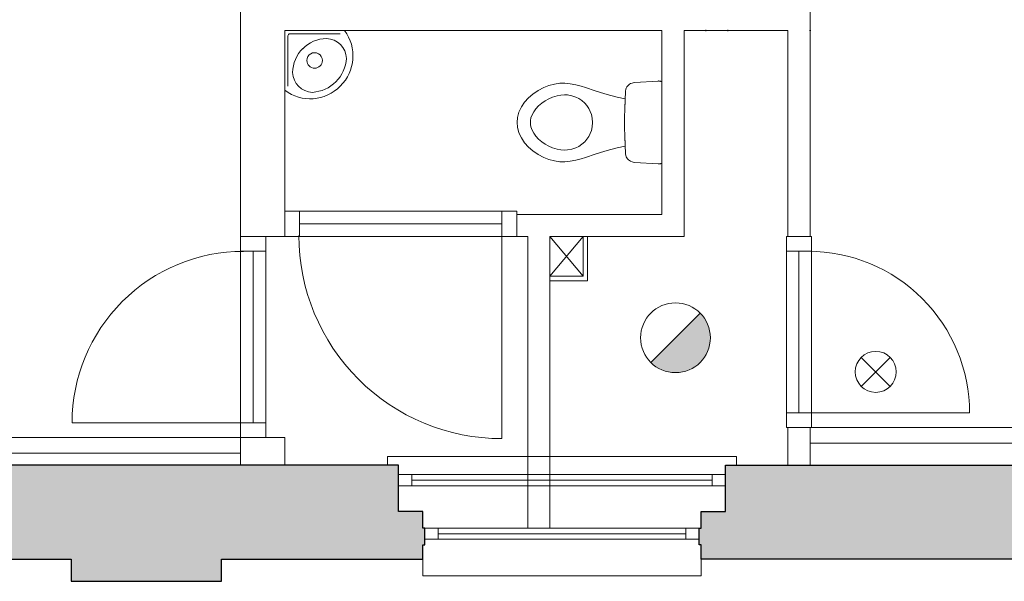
# Model space of a CAD drawing. Header units: millimetres. Extents: x -13022 to 1371524, y -38729 to 632593.
# Tile 144 of 256: x 857677 to 862131, y -13352 to -10812. Entities that reach past the tile are written whole.
import ezdxf

# ---------------------------------------------------------------- set-up
doc = ezdxf.new("R2010")
doc.units = ezdxf.units.MM
doc.header["$LTSCALE"] = 35
doc.set_wipeout_variables(frame=1)
doc.linetypes.add('DASHED', pattern=[200, 100, -100])
doc.layers.add('Al65----_beveiliging-inst', color=92, linetype='Continuous', lineweight=9)
doc.layers.add('brandveiligheid voorzieningen', color=10, linetype='Continuous', lineweight=9)
for name, color, linetype in [('LAYER102', 1, 'Continuous'), ('LAYER111', 7, 'Continuous'), ('LAYER22', 7, 'Continuous'), ('LAYER24', 7, 'Continuous'), ('LAYER28', 7, 'Continuous'), ('LAYER30', 7, 'Continuous'), ('LAYER31', 7, 'Continuous'), ('LAYER74', 7, 'Continuous')]:
    doc.layers.add(name, color=color, linetype=linetype)

# ---------------------------------------------------------------- blocks, each defined once
blk = doc.blocks.new('Nevenindicator')
at = {"layer": 'Al65----_beveiliging-inst', "color": 92, "ltscale": 0.7}
for p, q in [((159.186, -81.935), (161.371, -79.75)), ((159.186, -79.75), (161.371, -81.935))]:
    blk.add_line(p, q, dxfattribs=at)
blk.add_circle((160.278, -80.842), 1.545, dxfattribs=at)
blk = doc.blocks.new('Brandmelder')
at = {"layer": 'brandveiligheid voorzieningen'}
blk.add_hatch(color=256, dxfattribs=at).paths.add_polyline_path([(76.618, -89.802, 0.198912), (75.848, -87.943), (72.13, -91.661, 0.668179)])
blk.add_line((72.13, -91.661), (75.848, -87.943), dxfattribs=at)
blk.add_circle((73.989, -89.802), 2.629, dxfattribs=at)

msp = doc.modelspace()

# ---------------------------------------------------------------- linework, layer by layer
at = {"layer": 'LAYER22', "color": 7, "linetype": 'Continuous', "lineweight": 18}
msp.add_lwpolyline([(859500.125, -13251.543), (859500.125, -13326.543), (860760.062, -13326.543), (860760.062, -13251.543)], dxfattribs=at)
at = {"layer": 'LAYER22', "color": 7, "linetype": 'DASHED', "lineweight": 18}
msp.add_lwpolyline([(859500.125, -13251.543), (859500.125, -13326.543), (860760.062, -13326.543), (860760.062, -13251.543)], dxfattribs=at)
at = {"layer": 'LAYER30', "color": 7, "linetype": 'Continuous', "lineweight": 18}
for points in [[(859858.5, -11678.55), (858943.187, -11678.55)], [(859858.5, -11735.55), (858943.187, -11735.55)], [(859858.5, -11792.55), (858943.187, -11792.55)], [(858676.125, -11859.558), (858676.125, -12634.629)], [(858733.125, -11859.558), (858733.125, -12634.629)], [(858790.125, -11859.558), (858790.125, -12634.629)], [(861145.125, -11859.55), (861145.125, -12589.488)], [(861202.125, -11859.55), (861202.125, -12589.488)], [(861259.125, -11859.55), (861259.125, -12589.488)], [(859570.125, -13136.535), (860690.125, -13136.535)], [(859570.125, -13161.535), (860690.125, -13161.535)]]:
    msp.add_lwpolyline(points, dxfattribs=at)
for points in [[(859450.156, -12869.222), (859390.156, -12869.222), (859390.156, -12919.222), (859450.156, -12919.222)], [(860870.125, -12869.222), (860810.125, -12869.222), (860810.125, -12919.222), (860870.125, -12919.222)], [(859510.125, -13161.535), (859570.125, -13161.535), (859570.125, -13111.535), (859510.125, -13111.535)], [(860690.125, -13161.535), (860750.125, -13161.535), (860750.125, -13111.535), (860690.125, -13111.535)]]:
    msp.add_lwpolyline(points, close=True, dxfattribs=at)
at = {"layer": 'LAYER31', "color": 7, "linetype": 'Continuous', "lineweight": 18}
for points in [[(859858.5, -11787.906), (859858.5, -12706.464, -0.41421361), (858939.937, -11787.906)], [(858688.937, -12634.629), (857913.969, -12634.629, -0.41421361), (858688.937, -11859.652)], [(861243.75, -12589.488), (861973.937, -12589.488, 0.41421361), (861243.75, -11859.281)]]:
    msp.add_lwpolyline(points, format="xyb", dxfattribs=at)

# ---------------------------------------------------------------- block references
at = {"layer": 'Al65----_beveiliging-inst', "xscale": 60, "yscale": 60, "zscale": 60}
for name, p in [('Brandmelder', (856204.165, -6862.303)), ('Nevenindicator', (851932.563, -7553.97))]:
    msp.add_blockref(name, p, dxfattribs=at)

# ---------------------------------------------------------------- wipeouts: each hides what was drawn before it
at = {"linetype": 'Continuous'}
for points in [[(858876.125, -11792.55), (858776.125, -11792.55), (858676.125, -11792.55), (858676.125, -10761.55), (858776.125, -10761.55), (858876.125, -10861.55)], [(860780.625, -10861.55), (860830.625, -10761.55), (860880.625, -10861.55), (860880.625, -10861.55), (860830.625, -10861.55)], [(861152.125, -10861.55), (861202.125, -10761.55), (861252.125, -10861.55), (861252.125, -11792.55), (861202.125, -11792.55), (861152.125, -11792.55)], [(860412.125, -11277.05), (860412.469, -11301.722), (860413.656, -11337.82), (860415.937, -11383.421), (860379.062, -11391.75), (860351.719, -11398.515), (860323.469, -11406.546), (860279.969, -11420.546), (860236.219, -11435.609), (860217.094, -11441.738), (860193, -11447.812), (860167.656, -11452.515), (860143.406, -11455.035), (860120.562, -11454.445), (860096.937, -11450.976), (860070.531, -11443.882), (860047.594, -11434.933), (860022.906, -11422.136), (859997.5, -11404.828), (859979.156, -11388.867), (859961.156, -11368.914), (859946.406, -11347.082), (859935.5, -11323.64), (859928.906, -11298.836), (859927.125, -11277.05), (859928.906, -11255.261), (859935.5, -11230.461), (859946.406, -11207.019), (859961.156, -11185.187), (859979.156, -11165.23), (859997.5, -11149.273), (860022.906, -11131.961), (860047.594, -11119.164), (860070.531, -11110.218), (860096.937, -11103.125), (860120.562, -11099.656), (860143.406, -11099.066), (860167.656, -11101.586), (860193, -11106.289), (860217.094, -11112.359), (860236.219, -11118.488), (860279.969, -11133.554), (860323.469, -11147.55), (860351.719, -11155.586), (860379.062, -11162.351), (860415.937, -11170.679), (860413.656, -11216.281), (860412.469, -11252.375)], [(860075.5, -13111.55), (860025.5, -13111.55), (859975.5, -13111.55), (859975.5, -11792.55), (860025.5, -11742.55), (860075.5, -11792.55)], [(861252.125, -12726.488), (861252.125, -12656.488), (884207.125, -12656.55), (884207.125, -12726.55)], [(834293.156, -12771.55), (834223.156, -12701.55), (858676.156, -12701.55), (858676.156, -12771.55)]]:
    msp.add_wipeout(points, dxfattribs=at).dxf.layer = 'LAYER111'

# ---------------------------------------------------------------- next in the draw order: linework, layer by layer
at = {"layer": 'LAYER102', "color": 7, "linetype": 'Continuous', "lineweight": 18}
for points in [[(858676.125, -11792.55), (858676.125, -10761.55)], [(858876.125, -10861.55), (858876.125, -11792.55)], [(860880.625, -10861.55), (860830.625, -10861.55), (860780.625, -10861.55)], [(861152.125, -11792.55), (861152.125, -10861.55)], [(861252.125, -10861.55), (861252.125, -11792.55)], [(858876.125, -11792.55), (858776.125, -11792.55), (858676.125, -11792.55)], [(859975.5, -13111.55), (859975.5, -11792.55)], [(860075.5, -11792.55), (860075.5, -13111.55)], [(861252.125, -11792.55), (861202.125, -11792.55), (861152.125, -11792.55)], [(834223.156, -12701.55), (858676.156, -12701.55)], [(858676.156, -12701.55), (858676.156, -12771.55)], [(858676.156, -12771.55), (834293.156, -12771.55)], [(860075.5, -13111.55), (860025.5, -13111.55), (859975.5, -13111.55)]]:
    msp.add_lwpolyline(points, dxfattribs=at)
at = {"layer": 'LAYER102', "color": 7, "linetype": 'DASHED', "lineweight": 18}
for points in [[(858676.125, -11792.55), (858676.125, -10761.55)], [(858876.125, -11792.55), (858776.125, -11792.55), (858676.125, -11792.55)], [(861252.125, -11792.55), (861202.125, -11792.55), (861152.125, -11792.55)], [(860075.5, -13111.55), (860025.5, -13111.55), (859975.5, -13111.55)]]:
    msp.add_lwpolyline(points, dxfattribs=at)
at = {"layer": 'LAYER102', "color": 7, "linetype": 'Continuous', "lineweight": 18}
msp.add_lwpolyline([(861252.125, -12726.488), (861252.125, -12656.488), (884207.125, -12656.55), (884207.125, -12726.55)], close=True, dxfattribs=at)
at = {"layer": 'LAYER102', "color": 7, "linetype": 'Continuous'}
for p in [(860780.625, -10861.55), (860880.625, -10861.55)]:
    msp.add_point(p, dxfattribs=at)
at = {"layer": 'LAYER22', "color": 7, "linetype": 'Continuous', "lineweight": 18}
msp.add_lwpolyline([(860920.125, -12826.535), (860920.125, -12786.535), (859340.187, -12786.535), (859340.187, -12826.535)], dxfattribs=at)
at = {"layer": 'LAYER22', "color": 7, "linetype": 'DASHED', "lineweight": 18}
msp.add_lwpolyline([(860920.125, -12826.535), (860920.125, -12786.535), (859340.187, -12786.535), (859340.187, -12826.535)], dxfattribs=at)
at = {"layer": 'LAYER30', "color": 7, "linetype": 'Continuous', "lineweight": 18}
for points in [[(858943.187, -11792.55), (858876.187, -11792.55), (858876.187, -11678.55), (858943.187, -11678.55)], [(858790.125, -11792.558), (858790.125, -11859.558), (858676.125, -11859.558), (858676.125, -11792.558)], [(861259.125, -11792.55), (861259.125, -11859.55), (861145.125, -11859.55), (861145.125, -11792.55)]]:
    msp.add_lwpolyline(points, close=True, dxfattribs=at)
for points in [[(860810.125, -12869.222), (859450.156, -12869.222)], [(860810.125, -12894.222), (859450.156, -12894.222)], [(860810.125, -12919.222), (859450.156, -12919.222)], [(859570.125, -13111.535), (860690.125, -13111.535)]]:
    msp.add_lwpolyline(points, dxfattribs=at)
at = {"layer": 'LAYER74', "color": 7, "linetype": 'Continuous', "lineweight": 13}
msp.add_lwpolyline([(860412.125, -11277.05), (860412.469, -11301.722), (860413.656, -11337.82), (860415.937, -11383.421), (860379.062, -11391.75), (860351.719, -11398.515), (860323.469, -11406.546), (860279.969, -11420.546), (860236.219, -11435.609), (860217.094, -11441.738), (860193, -11447.812), (860167.656, -11452.515), (860143.406, -11455.035), (860120.562, -11454.445), (860096.937, -11450.976), (860070.531, -11443.882), (860047.594, -11434.933), (860022.906, -11422.136), (859997.5, -11404.828), (859979.156, -11388.867), (859961.156, -11368.914), (859946.406, -11347.082), (859935.5, -11323.64), (859928.906, -11298.836), (859927.125, -11277.05), (859928.906, -11255.261), (859935.5, -11230.461), (859946.406, -11207.019), (859961.156, -11185.187), (859979.156, -11165.23), (859997.5, -11149.273), (860022.906, -11131.961), (860047.594, -11119.164), (860070.531, -11110.218), (860096.937, -11103.125), (860120.562, -11099.656), (860143.406, -11099.066), (860167.656, -11101.586), (860193, -11106.289), (860217.094, -11112.359), (860236.219, -11118.488), (860279.969, -11133.554), (860323.469, -11147.55), (860351.719, -11155.586), (860379.062, -11162.351), (860415.937, -11170.679), (860413.656, -11216.281), (860412.469, -11252.375)], close=True, dxfattribs=at)
for points in [[(860268.531, -11277.05), (860267.125, -11258.07), (860263.344, -11241.039), (860258.125, -11226.8), (860251.25, -11213.363), (860242.812, -11200.921), (860233.031, -11189.668), (860220.406, -11178.39), (860206.344, -11168.898), (860193.031, -11162.226), (860174.781, -11156.05), (860155.344, -11152.699), (860141.562, -11152.199), (860124.719, -11153.535), (860107.562, -11156.843), (860087.937, -11162.886), (860070.969, -11170.082), (860054.656, -11178.906), (860039.469, -11189.129), (860023.906, -11202.23), (860012.094, -11214.816), (860002.312, -11228.23), (859994.812, -11242.183), (859989.719, -11256.746), (859987.687, -11267.597), (859987.156, -11277.05)], [(860268.531, -11277.05), (860267.125, -11296.031), (860263.344, -11313.062), (860258.125, -11327.3), (860251.25, -11340.738), (860242.812, -11353.175), (860233.031, -11364.433), (860220.406, -11375.707), (860206.344, -11385.203), (860193.031, -11391.875), (860174.781, -11398.05), (860155.344, -11401.402), (860141.562, -11401.898), (860124.719, -11400.566), (860107.562, -11397.257), (860087.937, -11391.211), (860070.969, -11384.019), (860054.656, -11375.191), (860039.469, -11364.972), (860023.906, -11351.871), (860012.094, -11339.285), (860002.312, -11325.871), (859994.812, -11311.914), (859989.719, -11297.355), (859987.687, -11286.5), (859987.156, -11277.05)]]:
    msp.add_lwpolyline(points, dxfattribs=at)

# ---------------------------------------------------------------- next in the draw order: wipeouts: each hides what was drawn before it
at = {"linetype": 'Continuous'}
for points in [[(858876.125, -10861.55), (858776.125, -10761.55), (858876.125, -10661.55), (860582, -10661.55), (860632.062, -10761.55), (860582.062, -10861.55)], [(860075.5, -11792.55), (860025.5, -11742.55), (860025.5, -11692.55), (860582.125, -11692.55), (860632.125, -11742.55), (860682.125, -11792.55)], [(861152.125, -12656.488), (861252.125, -12656.488), (861252.125, -12826.55), (861152.125, -12826.55)], [(858676.125, -12701.629), (858876.125, -12701.629), (858876.125, -12826.55), (858676.125, -12826.55)]]:
    msp.add_wipeout(points, dxfattribs=at).dxf.layer = 'LAYER111'

# ---------------------------------------------------------------- next in the draw order: hatches: boundary and pattern name
at = {"layer": 'LAYER111', "linetype": 'Continuous', "lineweight": 5}
for points in [[(859390.125, -12826.55), (859390.125, -13036.543), (859500.125, -13036.543), (859500.125, -13111.543), (859510.125, -13111.55), (859510.125, -13186.535), (859500.125, -13186.535), (859500.125, -13251.543), (858590.125, -13251.55), (858590.125, -13351.55), (857910.125, -13351.55), (857910.125, -13251.543), (857168.125, -13251.535), (857168.125, -13186.535), (857158.125, -13186.535), (857158.125, -13111.55), (857168.125, -13111.543), (857168.125, -13036.543), (857278.125, -13036.543), (857278.125, -12826.55)], [(862255.125, -12826.55), (862255.125, -13036.55), (862365.125, -13036.55), (862365.125, -13111.55), (862375.125, -13111.558), (862375.125, -13186.543), (862365.25, -13186.543), (862365.25, -13251.543), (860760.125, -13251.55), (860760.125, -13186.543), (860750.125, -13186.543), (860750.125, -13111.558), (860760.125, -13111.55), (860760.125, -13036.55), (860870.125, -13036.55), (860870.125, -12826.55)]]:
    msp.add_hatch(color=254, dxfattribs=at).paths.add_polyline_path(points, flags=0)

# ---------------------------------------------------------------- next in the draw order: linework, layer by layer
at = {"layer": 'LAYER102', "color": 7, "linetype": 'Continuous', "lineweight": 18}
for points in [[(860582.062, -10861.55), (858876.125, -10861.55)], [(860025.5, -11692.55), (860582.125, -11692.55)], [(860682.125, -11792.55), (860075.5, -11792.55)]]:
    msp.add_lwpolyline(points, dxfattribs=at)
at = {"layer": 'LAYER102', "color": 7, "linetype": 'DASHED', "lineweight": 18}
for points in [[(860075.5, -11792.55), (860075.5, -13111.55)], [(834223.156, -12701.55), (858676.156, -12701.55)], [(858676.156, -12701.55), (858676.156, -12771.55)], [(858676.156, -12771.55), (834293.156, -12771.55)]]:
    msp.add_lwpolyline(points, dxfattribs=at)
at = {"layer": 'LAYER102', "color": 7, "linetype": 'Continuous', "lineweight": 18}
for points in [[(861152.125, -12656.488), (861252.125, -12656.488), (861252.125, -12826.55), (861152.125, -12826.55)], [(858676.125, -12701.629), (858876.125, -12701.629), (858876.125, -12826.55), (858676.125, -12826.55)]]:
    msp.add_lwpolyline(points, close=True, dxfattribs=at)
at = {"layer": 'LAYER102', "color": 7, "linetype": 'DASHED', "lineweight": 18}
for points in [[(861152.125, -12656.488), (861252.125, -12656.488), (861252.125, -12826.55), (861152.125, -12826.55)], [(861252.125, -12726.488), (861252.125, -12656.488), (884207.125, -12656.55), (884207.125, -12726.55)], [(858676.125, -12701.629), (858876.125, -12701.629), (858876.125, -12826.55), (858676.125, -12826.55)]]:
    msp.add_lwpolyline(points, close=True, dxfattribs=at)
at = {"layer": 'LAYER24', "color": 7, "linetype": 'Continuous', "lineweight": 18}
msp.add_lwpolyline([(860245.375, -11792.55), (860245.375, -11992.543), (860075.375, -11992.543), (860075.375, -11972.543), (860225.375, -11972.543), (860225.375, -11792.55)], close=True, dxfattribs=at)
for points in [[(860075.375, -11792.55), (860225.375, -11972.543)], [(860075.375, -11972.543), (860225.375, -11792.55)]]:
    msp.add_lwpolyline(points, dxfattribs=at)
at = {"layer": 'LAYER24', "color": 7, "linetype": 'DASHED', "lineweight": 18}
msp.add_lwpolyline([(860245.375, -11792.55), (860245.375, -11992.543), (860075.375, -11992.543), (860075.375, -11972.543), (860225.375, -11972.543), (860225.375, -11792.55)], close=True, dxfattribs=at)
for points in [[(860075.375, -11792.55), (860225.375, -11972.543)], [(860075.375, -11972.543), (860225.375, -11792.55)]]:
    msp.add_lwpolyline(points, dxfattribs=at)
at = {"layer": 'LAYER28', "color": 7, "linetype": 'Continuous', "lineweight": 25}
for points in [[(857278.125, -12826.55), (857278.125, -13036.543), (857168.125, -13036.543), (857168.125, -13111.543), (857158.125, -13111.55), (857158.125, -13186.535), (857168.125, -13186.535), (857168.125, -13251.535), (857910.125, -13251.543), (857910.125, -13351.55), (858590.125, -13351.55), (858590.125, -13251.55), (859500.125, -13251.543), (859500.125, -13186.535), (859510.125, -13186.535), (859510.125, -13111.55), (859500.125, -13111.543), (859500.125, -13036.543), (859390.125, -13036.543), (859390.125, -12826.55)], [(862255.125, -12826.55), (862255.125, -13036.55), (862365.125, -13036.55), (862365.125, -13111.55), (862375.125, -13111.558), (862375.125, -13186.543), (862365.25, -13186.543), (862365.25, -13251.543), (860760.125, -13251.55), (860760.125, -13186.543), (860750.125, -13186.543), (860750.125, -13111.558), (860760.125, -13111.55), (860760.125, -13036.55), (860870.125, -13036.55), (860870.125, -12826.55)]]:
    msp.add_lwpolyline(points, close=True, dxfattribs=at)
at = {"layer": 'LAYER30', "color": 7, "linetype": 'Continuous', "lineweight": 18}
for points in [[(861259.125, -12589.488), (861259.125, -12656.488), (861145.125, -12656.488), (861145.125, -12589.488)], [(858790.125, -12634.629), (858790.125, -12701.629), (858676.125, -12701.629), (858676.125, -12634.629)]]:
    msp.add_lwpolyline(points, close=True, dxfattribs=at)

# ---------------------------------------------------------------- next in the draw order: wipeouts: each hides what was drawn before it
at = {"linetype": 'Continuous'}
for points in [[(860682.125, -11792.55), (860632.125, -11742.55), (860582.125, -11692.55), (860582.125, -10861.55), (860632.125, -10761.55), (860682.125, -10861.425)], [(858876.125, -10861.55), (859146.125, -10861.55), (859159.89, -10882.418), (859170.797, -10904.91), (859178.656, -10928.644), (859183.328, -10953.203), (859184.734, -10978.164), (859182.859, -11003.089), (859177.719, -11027.554), (859169.406, -11051.132), (859158.062, -11073.414), (859143.906, -11094.015), (859127.156, -11112.574), (859108.594, -11129.324), (859088, -11143.492), (859065.719, -11154.832), (859042.14, -11163.144), (859017.672, -11168.289), (858992.75, -11170.179), (858967.781, -11168.773), (858943.219, -11164.105), (858919.484, -11156.25), (858897, -11145.343), (858876.125, -11131.578)], [(859925.5, -11792.55), (859925.5, -11742.55), (859925.5, -11692.55), (860025.5, -11692.55), (860025.5, -11742.55), (859975.5, -11792.55)]]:
    msp.add_wipeout(points, dxfattribs=at).dxf.layer = 'LAYER111'

# ---------------------------------------------------------------- next in the draw order: linework, layer by layer
at = {"layer": 'LAYER102', "color": 7, "linetype": 'DASHED', "lineweight": 18}
for points in [[(858876.125, -10861.55), (858876.125, -11792.55)], [(860582.062, -10861.55), (858876.125, -10861.55)], [(859925.5, -11692.55), (860025.5, -11692.55)], [(859925.5, -11792.55), (859925.5, -11742.55), (859925.5, -11692.55)], [(860025.5, -11692.55), (860582.125, -11692.55)], [(859975.5, -11792.55), (859925.5, -11792.55)], [(859975.5, -13111.55), (859975.5, -11792.55)], [(860682.125, -11792.55), (860075.5, -11792.55)]]:
    msp.add_lwpolyline(points, dxfattribs=at)
at = {"layer": 'LAYER102', "color": 7, "linetype": 'Continuous', "lineweight": 18}
for points in [[(860582.125, -11692.55), (860582.125, -10861.55)], [(860682.125, -10861.425), (860682.125, -11792.55)], [(859925.5, -11692.55), (860025.5, -11692.55)], [(859925.5, -11792.55), (859925.5, -11742.55), (859925.5, -11692.55)], [(859975.5, -11792.55), (859925.5, -11792.55)]]:
    msp.add_lwpolyline(points, dxfattribs=at)
at = {"layer": 'LAYER30', "color": 7, "linetype": 'Continuous', "lineweight": 18}
msp.add_lwpolyline([(859925.5, -11792.55), (859858.5, -11792.55), (859858.5, -11678.55), (859925.5, -11678.55)], close=True, dxfattribs=at)
at = {"layer": 'LAYER74', "color": 7, "linetype": 'Continuous', "lineweight": 13}
for points in [[(858876.125, -10861.55), (859146.125, -10861.55, -0.3790036), (859127.156, -11112.578, -0.37899123), (858876.125, -11131.562)], [(859046.125, -10996.55, -0.99999992), (858976.125, -10996.55, -1.00000004), (859046.125, -10996.55)]]:
    msp.add_lwpolyline(points, format="xyb", close=True, dxfattribs=at)
for points in [[(858890.312, -11112.488), (858890.312, -10885.754, -0.41421358), (858900.312, -10875.754), (859127.062, -10875.754)], [(858957.125, -10943.629, -0.19558653), (859065.469, -10897.308, -0.39473363), (859155.25, -10987.101, -0.18193491), (859107.281, -11092.828)], [(858958.156, -10942.582, 0.19558653), (858911.781, -11050.921, 0.39475023), (859001.562, -11140.757, 0.18191478), (859107.312, -11092.836)]]:
    msp.add_lwpolyline(points, format="xyb", dxfattribs=at)

# ---------------------------------------------------------------- next in the draw order: wipeouts: each hides what was drawn before it
at = {"linetype": 'Continuous'}
for points in [[(860682.187, -10861.55), (860632.125, -10761.55), (860682.125, -10661.55), (860780.625, -10661.55), (860830.625, -10761.55), (860780.625, -10861.55)], [(860582.125, -11277.05), (860582.125, -11457.871), (860581.156, -11460.289), (860579.531, -11461.789), (860577.5, -11462.859), (860575.344, -11463.582), (860572.437, -11464.199), (860569.781, -11464.484), (860567.156, -11464.55), (860564.687, -11464.375), (860458.094, -11457.433), (860452.25, -11456.371), (860446.875, -11454.91), (860440.75, -11452.543), (860435.281, -11449.597), (860430.5, -11446.093), (860426.062, -11441.621), (860423.156, -11437.496), (860420.594, -11432.445), (860418.781, -11426.925), (860417.625, -11419.07), (860413.656, -11337.82), (860412.469, -11301.722), (860412.125, -11277.05), (860412.469, -11252.375), (860413.656, -11216.281), (860417.625, -11134.964), (860418.781, -11127.109), (860420.594, -11121.589), (860423.156, -11116.539), (860426.062, -11112.414), (860430.5, -11107.941), (860435.281, -11104.437), (860440.75, -11101.492), (860446.875, -11099.125), (860452.25, -11097.668), (860458.094, -11096.601), (860564.687, -11089.66), (860567.156, -11089.484), (860569.781, -11089.55), (860572.437, -11089.836), (860575.344, -11090.453), (860577.5, -11091.175), (860579.531, -11092.25), (860581.156, -11093.746), (860582.125, -11096.168)]]:
    msp.add_wipeout(points, dxfattribs=at).dxf.layer = 'LAYER111'

# ---------------------------------------------------------------- next in the draw order: linework, layer by layer
at = {"layer": 'LAYER102', "color": 7, "linetype": 'DASHED', "lineweight": 18}
for points in [[(860582.125, -11692.55), (860582.125, -10861.55)], [(860682.125, -10861.425), (860682.125, -11792.55)], [(860780.625, -10861.55), (860682.187, -10861.55)]]:
    msp.add_lwpolyline(points, dxfattribs=at)
at = {"layer": 'LAYER102', "color": 7, "linetype": 'Continuous', "lineweight": 18}
msp.add_lwpolyline([(860780.625, -10861.55), (860682.187, -10861.55)], dxfattribs=at)
at = {"layer": 'LAYER102', "color": 7, "linetype": 'Continuous'}
msp.add_point((860780.625, -10861.55), dxfattribs=at)
at = {"layer": 'LAYER74', "color": 7, "linetype": 'Continuous', "lineweight": 13}
msp.add_lwpolyline([(860582.125, -11277.05), (860582.125, -11457.871), (860581.156, -11460.289), (860579.531, -11461.789), (860577.5, -11462.859), (860575.344, -11463.582), (860572.437, -11464.199), (860569.781, -11464.484), (860567.156, -11464.55), (860564.687, -11464.375), (860458.094, -11457.433), (860452.25, -11456.371), (860446.875, -11454.91), (860440.75, -11452.543), (860435.281, -11449.597), (860430.5, -11446.093), (860426.062, -11441.621), (860423.156, -11437.496), (860420.594, -11432.445), (860418.781, -11426.925), (860417.625, -11419.07), (860413.656, -11337.82), (860412.469, -11301.722), (860412.125, -11277.05), (860412.469, -11252.375), (860413.656, -11216.281), (860417.625, -11134.964), (860418.781, -11127.109), (860420.594, -11121.589), (860423.156, -11116.539), (860426.062, -11112.414), (860430.5, -11107.941), (860435.281, -11104.437), (860440.75, -11101.492), (860446.875, -11099.125), (860452.25, -11097.668), (860458.094, -11096.601), (860564.687, -11089.66), (860567.156, -11089.484), (860569.781, -11089.55), (860572.437, -11089.836), (860575.344, -11090.453), (860577.5, -11091.175), (860579.531, -11092.25), (860581.156, -11093.746), (860582.125, -11096.168)], close=True, dxfattribs=at)

# ---------------------------------------------------------------- next in the draw order: wipeouts: each hides what was drawn before it
at = {"linetype": 'Continuous'}
msp.add_wipeout([(860880.625, -10861.55), (860830.625, -10761.55), (860880.625, -10661.55), (861152.187, -10661.55), (861202.187, -10761.55), (861152.187, -10861.55)], dxfattribs=at).dxf.layer = 'LAYER111'

# ---------------------------------------------------------------- next in the draw order: linework, layer by layer
at = {"layer": 'LAYER102', "color": 7, "linetype": 'DASHED', "lineweight": 18}
for points in [[(860880.625, -10861.55), (860830.625, -10861.55), (860780.625, -10861.55)], [(861152.187, -10861.55), (860880.625, -10861.55)], [(861152.125, -11792.55), (861152.125, -10861.55)]]:
    msp.add_lwpolyline(points, dxfattribs=at)
at = {"layer": 'LAYER102', "color": 7, "linetype": 'Continuous', "lineweight": 18}
msp.add_lwpolyline([(861152.187, -10861.55), (860880.625, -10861.55)], dxfattribs=at)
at = {"layer": 'LAYER102', "color": 7, "linetype": 'Continuous'}
msp.add_point((860880.625, -10861.55), dxfattribs=at)

# ---------------------------------------------------------------- next in the draw order: wipeouts: each hides what was drawn before it
at = {"linetype": 'Continuous'}
msp.add_wipeout([(861252.125, -10861.55), (861202.125, -10761.55), (861252.125, -10661.55), (861252.125, -10661.55), (861252.125, -10761.55)], dxfattribs=at).dxf.layer = 'LAYER111'

# ---------------------------------------------------------------- next in the draw order: linework, layer by layer
at = {"layer": 'LAYER102', "color": 7, "linetype": 'Continuous', "lineweight": 18}
msp.add_lwpolyline([(861252.125, -10661.55), (861252.125, -10761.55), (861252.125, -10861.55)], dxfattribs=at)
at = {"layer": 'LAYER102', "color": 7, "linetype": 'DASHED', "lineweight": 18}
for points in [[(861252.125, -10661.55), (861252.125, -10761.55), (861252.125, -10861.55)], [(861252.125, -10861.55), (861252.125, -11792.55)]]:
    msp.add_lwpolyline(points, dxfattribs=at)
at = {"layer": 'LAYER102', "color": 7, "linetype": 'Continuous'}
msp.add_point((861252.125, -10861.55), dxfattribs=at)
msp.add_point((861252.125, -10861.55), dxfattribs=at)

doc.saveas('drawing.dxf')
